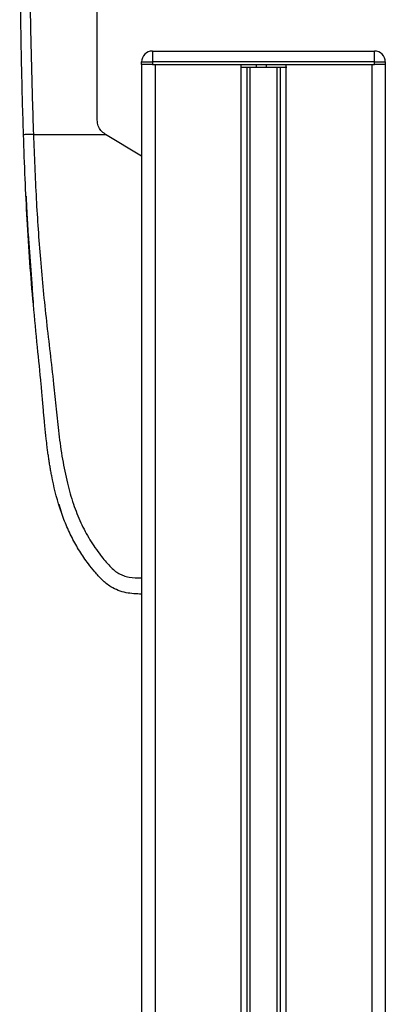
# Model space of a CAD drawing. Header units: millimetres. Extents: x 0 to 420, y 0 to 297.
# Tile 50 of 62: x 292 to 302, y 209 to 235. Entities that reach past the tile are written whole.
import ezdxf

# ---------------------------------------------------------------- set-up
doc = ezdxf.new("R2010")
doc.units = ezdxf.units.MM

msp = doc.modelspace()

# ---------------------------------------------------------------- linework, layer by layer
at = {"color": 7, "linetype": 'Continuous', "lineweight": 25}
for p, q in [((295.4492, 233.9816), (301.278, 233.9816)), ((295.4492, 233.9816), (295.4492, 233.6972)), ((301.278, 233.6972), (301.278, 233.9816)), ((295.1649, 233.6261), (295.1649, 233.6972)), ((295.1649, 233.6972), (295.4492, 233.6972)), ((295.4492, 233.6972), (295.4492, 233.6261)), ((301.278, 233.6972), (295.4492, 233.6972)), ((301.278, 233.6261), (301.278, 233.6972)), ((301.278, 233.6972), (301.5623, 233.6972)), ((301.5623, 233.6972), (301.5623, 233.6261)), ((295.1649, 233.6261), (295.1649, 199.5067)), ((295.4492, 233.6261), (295.1649, 233.6261)), ((295.4492, 233.6261), (301.278, 233.6261)), ((295.5203, 233.6261), (295.5203, 199.5067)), ((295.5203, 233.6261), (297.7736, 233.6261)), ((297.7736, 233.6261), (297.7736, 199.5067)), ((297.9277, 233.5551), (297.9277, 199.5067)), ((298.0094, 233.5551), (298.0094, 199.5067)), ((298.1297, 233.5551), (298.1742, 233.5551)), ((298.1853, 233.5551), (298.1853, 233.6261)), ((298.4469, 233.5551), (298.4469, 233.6261)), ((298.458, 233.5551), (298.4755, 233.5551)), ((298.7179, 233.5551), (298.7179, 199.5067)), ((298.7995, 233.5551), (298.7995, 199.5067)), ((298.9536, 233.6261), (298.9536, 199.5067)), ((298.9536, 233.6261), (301.2069, 233.6261)), ((301.2069, 233.6261), (301.2069, 199.5067)), ((301.5623, 233.6261), (301.278, 233.6261)), ((301.5623, 233.6261), (301.5623, 199.5067)), ((292.3248, 231.7922), (294.2194, 231.7922)), ((294.2194, 231.7922), (294.208, 231.7991)), ((295.1649, 231.2236), (294.2194, 231.7922)), ((295.1649, 231.2236), (295.1649, 220.1347)), ((292.1314, 230.1663), (292.1314, 230.1663)), ((292.1476, 229.8536), (292.1514, 229.7779)), ((292.1847, 229.1722), (292.2893, 227.7469)), ((292.9946, 222.0733), (293.0584, 221.871))]:
    msp.add_line(p, q, dxfattribs=at)
at = {"color": 7, "linetype": 'Continuous', "lineweight": 25, "flags": 128}
msp.add_lwpolyline([(292.1462, 229.8535), (292.1462, 229.8536), (292.1462, 229.8536)], dxfattribs=at)
at = {"color": 7, "linetype": 'Continuous', "lineweight": 25}
for centre, start, end in [((295.4492, 233.6972), 90, 180), ((301.278, 233.6972), 0, 90)]:
    msp.add_arc(centre, 0.2843, start, end, dxfattribs=at)
for points, knots in [([(292.0655, 231.7828), (292.0485, 232.361), (292.0147, 233.5172), (291.9873, 235.2434), (291.9729, 236.7614), (291.9671, 238.0763), (291.966, 238.9055), (291.9664, 239.4479), (291.9669, 239.6968), (291.9678, 239.9367), (291.9692, 240.1714), (291.9712, 240.4144), (291.9741, 240.6757), (291.9786, 240.9836), (291.9835, 241.2043), (291.9863, 241.332)], [0, 0, 0, 0, 0.1785036, 0.3569521, 0.5351038, 0.6530107, 0.7717349, 0.798466, 0.8260163, 0.8512157, 0.8751988, 0.9011651, 0.9291115, 0.9590227, 1, 1, 1, 1]), ([(292.1802, 241.3303), (292.1776, 241.1855), (292.164, 240.4456), (292.1804, 239.1095), (292.2003, 237.3024), (292.2305, 235.4777), (292.2681, 233.6384), (292.3059, 232.4075), (292.3248, 231.7922)], [0, 0, 0, 0, 0.0464128, 0.2373047, 0.4282562, 0.6190326, 0.8095741, 1, 1, 1, 1]), ([(294.0013, 232.1646), (294.0013, 232.5885), (294.0013, 233.4374), (294.0013, 234.7097), (294.0013, 235.9807), (294.0013, 236.8227), (294.0013, 237.2442)], [0, 0, 0, 0, 0.2486567, 0.4978798, 0.7487052, 1, 1, 1, 1]), ([(297.7854, 233.5551), (297.8069, 233.5551), (297.8661, 233.5551), (298.0085, 233.5551), (298.1248, 233.5551), (298.1853, 233.5551)], [0, 0, 0, 0, 0.2149511, 0.5913019, 1, 1, 1, 1]), ([(298.1853, 233.5551), (298.2343, 233.5551), (298.3217, 233.5551), (298.4087, 233.5551), (298.4469, 233.5551)], [0, 0, 0, 0, 0.56060879, 1, 1, 1, 1]), ([(298.4469, 233.5551), (298.5193, 233.5551), (298.6584, 233.5551), (298.8203, 233.5551), (298.9279, 233.5551), (298.9587, 233.5551), (298.9746, 233.5551)], [0, 0, 0, 0, 0.29393521, 0.56456169, 0.77573173, 1, 1, 1, 1]), ([(294.208, 231.7991), (294.1696, 231.8278), (294.0927, 231.8852), (294.017, 232.0161), (294.0066, 232.1143), (294.0013, 232.1646)], [0, 0, 0, 0, 0.3277767, 0.6555996, 1, 1, 1, 1]), ([(292.3248, 231.7922), (292.2914, 231.7911), (292.222, 231.7887), (292.1354, 231.7857), (292.0763, 231.7835), (292.069, 231.783), (292.0655, 231.7828)], [0, 0, 0, 0, 0.2412013, 0.5, 0.7587987, 1, 1, 1, 1]), ([(295.1649, 219.7082), (295.0283, 219.714), (294.8206, 219.7229), (294.5517, 219.8016), (294.3328, 219.9081), (294.1259, 220.0775), (293.9376, 220.2902), (293.7379, 220.5383), (293.5339, 220.8366), (293.3326, 221.1941), (293.1588, 221.5762), (292.9645, 222.1133), (292.8516, 222.5735), (292.7832, 222.9378), (292.7616, 223.0614), (292.7412, 223.1877), (292.7218, 223.3166), (292.7035, 223.4481), (292.6831, 223.6057), (292.6562, 223.8333), (292.6324, 224.0644), (292.6121, 224.2795), (292.5978, 224.4387), (292.5826, 224.6129), (292.5665, 224.8021), (292.549, 225.0063), (292.508, 225.474), (292.4281, 226.2461), (292.3208, 227.3136), (292.2303, 228.4329), (292.1611, 229.5345), (292.1059, 230.6539), (292.0793, 231.3961), (292.0655, 231.7828)], [0, 0, 0, 0, 0.0309601, 0.0470935, 0.0633299, 0.0859793, 0.1072653, 0.1278389, 0.1583054, 0.1892525, 0.2209093, 0.2534961, 0.3188256, 0.3281418, 0.3376388, 0.3473178, 0.3571797, 0.367225, 0.377454, 0.3932487, 0.4192536, 0.4302031, 0.4422954, 0.4555298, 0.4699033, 0.4854101, 0.5020411, 0.5764995, 0.6616013, 0.7455969, 0.8314042, 0.9121632, 1, 1, 1, 1]), ([(292.3248, 231.7922), (292.347, 231.2265), (292.3899, 230.1308), (292.5025, 228.4905), (292.6611, 226.8692), (292.8238, 225.5607), (292.9216, 224.5763), (292.9891, 223.9165), (293.0811, 223.2645), (293.2051, 222.6461), (293.3635, 222.0863), (293.5608, 221.5884), (293.7977, 221.1369), (294.0594, 220.7575), (294.2819, 220.4903), (294.4469, 220.3322), (294.5667, 220.2467), (294.6956, 220.1912), (294.8943, 220.1401), (295.0542, 220.1369), (295.1649, 220.1347)], [0, 0, 0, 0, 0.1345803, 0.2606891, 0.3908258, 0.5218164, 0.5741497, 0.6260119, 0.6794971, 0.7306436, 0.7758676, 0.8176431, 0.8578189, 0.896894, 0.9271554, 0.9404322, 0.9512566, 0.9620129, 0.9737095, 1, 1, 1, 1]), ([(292.1314, 230.1663), (292.1354, 230.0799), (292.1402, 229.9757), (292.1454, 229.8714), (292.1462, 229.8535)], [0, 0, 0, 0, 0.828615, 1, 1, 1, 1]), ([(292.1462, 229.8536), (292.1467, 229.846), (292.1475, 229.8308), (292.1537, 229.7129), (292.1632, 229.5395), (292.1741, 229.348), (292.1817, 229.2219), (292.1847, 229.1722)], [0, 0, 0, 0, 0.2155917, 0.4312275, 0.6458938, 0.860392, 1, 1, 1, 1]), ([(292.1641, 229.5288), (292.1672, 229.4679), (292.1847, 229.1154), (292.2097, 228.7633), (292.2304, 228.4721)], [0, 0, 0, 0, 0.1728376, 1, 1, 1, 1]), ([(292.2234, 228.5693), (292.2301, 228.4762), (292.2424, 228.3059), (292.2619, 228.0532), (292.2799, 227.8309), (292.2962, 227.6366), (292.3092, 227.4863), (292.3177, 227.3905), (292.3209, 227.3549), (292.3222, 227.3403)], [0, 0, 0, 0, 0.2692804, 0.4931356, 0.6733845, 0.8135416, 0.9211145, 0.9676157, 1, 1, 1, 1]), ([(295.1649, 220.1347), (295.1649, 220.0788), (295.1649, 219.9669), (295.1649, 219.826), (295.1649, 219.7275), (295.1649, 219.7148), (295.1649, 219.7083)], [0, 0, 0, 0, 0.2499459, 0.4997381, 0.749424, 1, 1, 1, 1])]:
    msp.add_open_spline(points, degree=3, knots=knots, dxfattribs=at)

doc.saveas('drawing.dxf')
